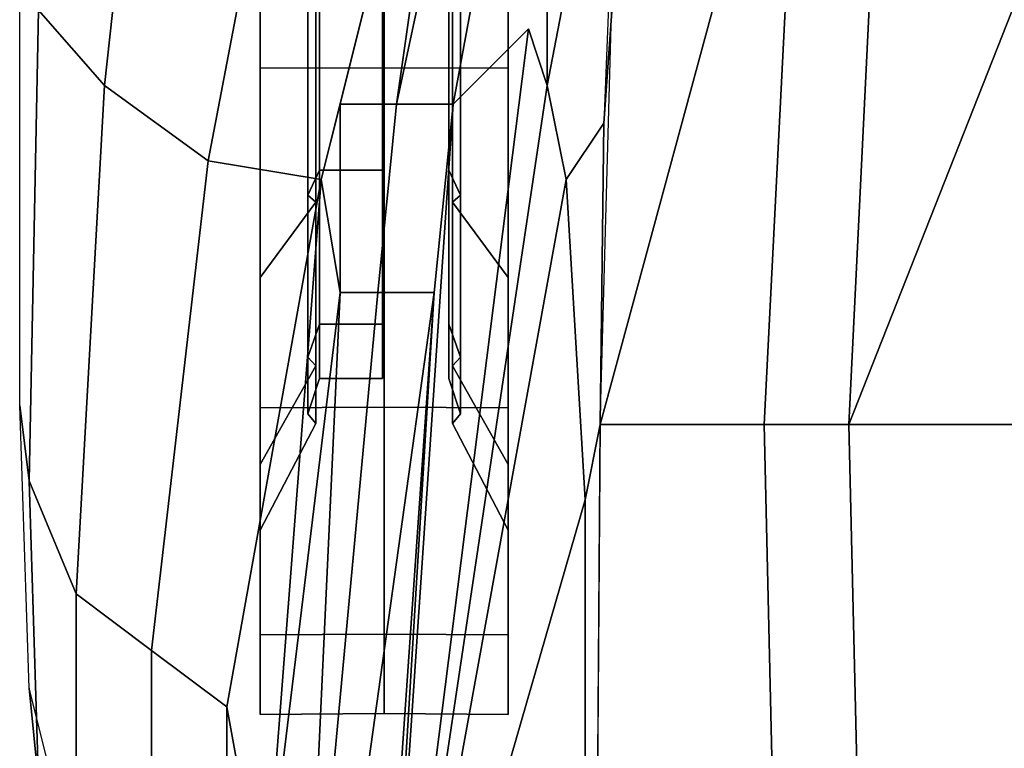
# Model space of a CAD drawing. Header units: inches. Extents: x -65076 to -46572, y -27630 to -20330.
# Tile 12 of 19: x -56015 to -55568, y -23441 to -23111. Entities that reach past the tile are written whole.
import ezdxf

# ---------------------------------------------------------------- set-up
doc = ezdxf.new("R2010")
doc.units = ezdxf.units.IN
doc.header["$MEASUREMENT"] = 0
doc.linetypes.add('ACAD_ISO07W100', pattern=[3, 0, -3])
doc.layers.get('0').update_dxf_attribs({"true_color": 0xc2ced6})
doc.layers.add('VOITURE', color=174, linetype='Continuous')

# ---------------------------------------------------------------- blocks, each defined once
blk = doc.blocks.new('F6')
at = {"linetype": 'Continuous'}
for points in [[(-28.306, 76.208, -5.942), (-29.181, 77.208, -7.192), (-28.931, 84.958, -6.442), (-27.431, 84.208, -4.442)], [(-26.931, 75.208, -4.942), (-28.306, 76.208, -5.942), (-27.431, 84.208, -4.442), (-25.306, 83.708, -2.942)], [(-25.431, 74.958, -4.192), (-26.931, 75.208, -4.942), (-25.306, 83.708, -2.942), (-23.431, 82.958, -2.192)], [(-25.181, 75.958, -1.192), (-25.431, 74.958, -4.192), (-23.431, 82.958, -2.192)], [(-24.431, 75.958, -0.192), (-25.181, 75.958, -1.192), (-23.431, 82.958, -2.192)], [(-23.681, 75.958, 3.058), (-24.431, 75.958, -0.192), (-22.931, 82.958, -1.192), (-22.431, 82.708, 2.308)], [(-24.431, 75.958, -0.192), (-23.431, 82.958, -2.192), (-22.931, 82.958, -1.192)], [(-22.431, 76.208, 7.808), (-22.681, 76.958, 5.308), (-23.681, 75.958, 3.058), (-22.431, 82.708, 2.308)], [(-21.681, 75.708, 10.908), (-22.181, 74.958, 9.558), (-22.431, 76.208, 7.808), (-21.181, 82.708, 6.308)], [(-22.431, 76.208, 7.808), (-22.431, 82.708, 2.308), (-21.181, 82.708, 6.308)], [(-21.681, 75.708, 10.908), (-21.181, 82.708, 6.308), (-21.481, 80.708, 7.608)], [(-17.931, 81.958, 11.558), (-16.181, 82.083, 12.808), (-14.931, 80.583, 14.058), (-18.431, 71.708, 16.308)], [(-19.056, 81.583, 10.683), (-17.931, 81.958, 11.558), (-18.431, 71.708, 16.308), (-19.556, 71.708, 15.683)], [(-26.241, 76.438, -35.862), (-24.597, 76.442, -35.852), (-24.597, 81.757, -36.909), (-26.241, 81.757, -36.92)], [(-26.241, 77.374, -33.603), (-26.241, 76.438, -35.862), (-26.241, 81.757, -36.92), (-26.241, 81.757, -34.475)], [(-26.241, 81.757, -9.123), (-24.597, 81.757, -9.134), (-24.597, 76.442, -10.191), (-26.241, 76.438, -10.181)], [(-26.241, 81.757, -11.568), (-26.241, 81.757, -9.123), (-26.241, 76.438, -10.181), (-26.241, 77.374, -12.44)], [(-24.597, 76.442, -35.852), (-22.952, 76.438, -35.862), (-22.952, 81.757, -36.92), (-24.597, 81.757, -36.909)], [(-24.597, 81.757, -9.134), (-22.952, 81.757, -9.123), (-22.952, 76.438, -10.181), (-24.597, 76.442, -10.191)], [(-22.952, 76.438, -35.862), (-22.952, 77.374, -33.603), (-22.952, 81.757, -34.475), (-22.952, 81.757, -36.92)], [(-22.952, 81.757, -9.123), (-22.952, 81.757, -11.568), (-22.952, 77.374, -12.44), (-22.952, 76.438, -10.181)], [(-19.056, 81.583, 10.683), (-19.556, 71.708, 15.683), (-21.731, 71.708, 13.308)], [(-19.056, 81.583, 10.683), (-21.731, 71.708, 13.308), (-21.481, 80.708, 7.608)], [(-10.181, 79.958, 16.058), (-11.181, 71.708, 19.433), (-18.431, 71.708, 16.308), (-14.931, 80.583, 14.058)], [(-24.606, 78.538, -26.24), (-24.617, 75.084, -29.695), (-24.617, 78.145, -31.741), (-24.606, 80.015, -27.227)], [(-24.606, 80.015, -18.816), (-24.617, 78.145, -14.302), (-24.617, 75.084, -16.348), (-24.606, 78.538, -19.803)], [(-24.606, 77.551, -24.764), (-24.617, 73.038, -26.633), (-24.617, 75.084, -29.695), (-24.606, 78.538, -26.24)], [(-24.606, 78.538, -19.803), (-24.617, 75.084, -16.348), (-24.617, 73.038, -19.41), (-24.606, 77.551, -21.28)], [(-25.454, 75.084, -29.695), (-25.61, 74.751, -30.028), (-25.61, 77.965, -32.176), (-25.454, 78.145, -31.741)], [(-25.454, 78.145, -14.302), (-25.61, 77.965, -13.867), (-25.61, 74.751, -16.015), (-25.454, 75.084, -16.348)], [(-24.617, 75.084, -29.695), (-25.454, 75.084, -29.695), (-25.454, 78.145, -31.741), (-24.617, 78.145, -31.741)], [(-24.617, 78.145, -14.302), (-25.454, 78.145, -14.302), (-25.454, 75.084, -16.348), (-24.617, 75.084, -16.348)], [(-23.583, 74.751, -30.028), (-23.739, 75.084, -29.695), (-23.739, 78.145, -31.741), (-23.583, 77.965, -32.176)], [(-23.583, 77.965, -13.867), (-23.739, 78.145, -14.302), (-23.739, 75.084, -16.348), (-23.583, 74.751, -16.015)], [(-25.61, 74.751, -30.028), (-25.504, 74.66, -30.118), (-25.504, 77.916, -32.294), (-25.61, 77.965, -32.176)], [(-25.61, 77.965, -13.867), (-25.504, 77.916, -13.749), (-25.504, 74.66, -15.925), (-25.61, 74.751, -16.015)], [(-23.689, 74.66, -30.118), (-23.583, 74.751, -30.028), (-23.583, 77.965, -32.176), (-23.689, 77.916, -32.294)], [(-23.689, 77.916, -13.749), (-23.583, 77.965, -13.867), (-23.583, 74.751, -16.015), (-23.689, 74.66, -15.925)], [(-29.306, 70.958, -10.942), (-29.431, 71.958, -12.192), (-29.431, 77.708, -9.442), (-29.181, 77.208, -7.192)], [(-24.606, 77.205, -23.022), (-24.617, 72.319, -23.022), (-24.617, 73.038, -26.633), (-24.606, 77.551, -24.764)], [(-24.606, 77.551, -21.28), (-24.617, 73.038, -19.41), (-24.617, 72.319, -23.022), (-24.606, 77.205, -23.022)], [(-26.241, 73.658, -31.12), (-26.241, 71.93, -32.849), (-26.241, 76.438, -35.862), (-26.241, 77.374, -33.603)], [(-26.241, 77.374, -12.44), (-26.241, 76.438, -10.181), (-26.241, 71.93, -13.194), (-26.241, 73.658, -14.923)], [(-22.952, 71.93, -32.849), (-22.952, 73.658, -31.12), (-22.952, 77.374, -33.603), (-22.952, 76.438, -35.862)], [(-22.952, 76.438, -10.181), (-22.952, 77.374, -12.44), (-22.952, 73.658, -14.923), (-22.952, 71.93, -13.194)], [(-28.681, 69.458, -9.942), (-29.306, 70.958, -10.942), (-29.181, 77.208, -7.192), (-28.306, 76.208, -5.942)], [(-24.681, 61.165, 8.115), (-23.681, 75.958, 3.058), (-22.681, 76.958, 5.308)], [(-24.681, 61.165, 8.115), (-22.681, 76.958, 5.308), (-22.431, 76.208, 7.808)], [(-26.241, 71.93, -32.849), (-24.597, 71.937, -32.842), (-24.597, 76.442, -35.852), (-26.241, 76.438, -35.862)], [(-26.241, 76.438, -10.181), (-24.597, 76.442, -10.191), (-24.597, 71.937, -13.201), (-26.241, 71.93, -13.194)], [(-24.597, 71.937, -32.842), (-22.952, 71.93, -32.849), (-22.952, 76.438, -35.862), (-24.597, 76.442, -35.852)], [(-24.597, 76.442, -10.191), (-22.952, 76.438, -10.181), (-22.952, 71.93, -13.194), (-24.597, 71.937, -13.201)], [(-27.681, 68.708, -8.942), (-28.681, 69.458, -9.942), (-28.306, 76.208, -5.942), (-26.931, 75.208, -4.942)], [(-24.681, 61.165, 8.115), (-22.431, 76.208, 7.808), (-22.181, 74.958, 9.558)], [(-25.181, 73.458, -1.192), (-25.431, 74.958, -4.192), (-25.181, 75.958, -1.192)], [(-24.681, 73.458, 0.058), (-25.181, 73.458, -1.192), (-25.181, 75.958, -1.192), (-24.431, 75.958, -0.192)], [(-23.681, 75.958, 3.058), (-23.931, 73.458, 1.308), (-24.681, 73.458, 0.058), (-24.431, 75.958, -0.192)], [(-24.681, 61.165, 8.115), (-23.931, 73.458, 1.308), (-23.681, 75.958, 3.058)], [(-21.731, 71.708, 13.308), (-21.931, 70.708, 12.308), (-22.181, 74.958, 9.558), (-21.681, 75.708, 10.908)], [(-21.731, 71.708, 13.308), (-21.681, 75.708, 10.908), (-21.731, 71.708, 13.308)], [(-26.681, 67.958, -8.942), (-27.681, 68.708, -8.942), (-26.931, 75.208, -4.942), (-25.431, 74.958, -4.192)], [(-25.454, 73.038, -26.633), (-25.61, 72.603, -26.813), (-25.61, 74.751, -30.028), (-25.454, 75.084, -29.695)], [(-25.454, 75.084, -16.348), (-25.61, 74.751, -16.015), (-25.61, 72.603, -19.23), (-25.454, 73.038, -19.41)], [(-24.617, 73.038, -26.633), (-25.454, 73.038, -26.633), (-25.454, 75.084, -29.695), (-24.617, 75.084, -29.695)], [(-24.617, 75.084, -16.348), (-25.454, 75.084, -16.348), (-25.454, 73.038, -19.41), (-24.617, 73.038, -19.41)], [(-23.583, 72.603, -26.813), (-23.739, 73.038, -26.633), (-23.739, 75.084, -29.695), (-23.583, 74.751, -30.028)], [(-23.583, 74.751, -16.015), (-23.739, 75.084, -16.348), (-23.739, 73.038, -19.41), (-23.583, 72.603, -19.23)], [(-26.181, 65.208, -0.692), (-26.681, 67.958, -8.942), (-25.431, 74.958, -4.192)], [(-26.181, 65.208, -0.692), (-25.431, 74.958, -4.192), (-25.181, 73.458, -1.192)], [(-24.681, 61.165, 8.115), (-22.181, 74.958, 9.558), (-21.931, 70.708, 12.308)], [(-25.61, 72.603, -26.813), (-25.504, 72.485, -26.862), (-25.504, 74.66, -30.118), (-25.61, 74.751, -30.028)], [(-25.61, 74.751, -16.015), (-25.504, 74.66, -15.925), (-25.504, 72.485, -19.181), (-25.61, 72.603, -19.23)], [(-23.689, 72.485, -26.862), (-23.583, 72.603, -26.813), (-23.583, 74.751, -30.028), (-23.689, 74.66, -30.118)], [(-23.689, 74.66, -15.925), (-23.583, 74.751, -16.015), (-23.583, 72.603, -19.23), (-23.689, 72.485, -19.181)], [(-26.241, 71.176, -27.405), (-26.241, 68.917, -28.34), (-26.241, 71.93, -32.849), (-26.241, 73.658, -31.12)], [(-26.241, 73.658, -14.923), (-26.241, 71.93, -13.194), (-26.241, 68.917, -17.703), (-26.241, 71.176, -18.639)], [(-22.952, 68.917, -28.34), (-22.952, 71.176, -27.405), (-22.952, 73.658, -31.12), (-22.952, 71.93, -32.849)], [(-22.952, 71.93, -13.194), (-22.952, 73.658, -14.923), (-22.952, 71.176, -18.639), (-22.952, 68.917, -17.703)], [(-25.681, 62.708, 0.558), (-26.431, 62.708, -0.442), (-26.181, 65.208, -0.692), (-25.181, 73.458, -1.192)], [(-25.431, 62.708, 1.308), (-25.681, 62.708, 0.558), (-24.681, 73.458, 0.058), (-23.931, 73.458, 1.308)], [(-25.681, 62.708, 0.558), (-25.181, 73.458, -1.192), (-24.681, 73.458, 0.058)], [(-24.681, 62.708, 1.558), (-25.431, 62.708, 1.308), (-23.931, 73.458, 1.308)], [(-24.681, 61.165, 8.115), (-24.681, 62.708, 1.558), (-23.931, 73.458, 1.308)], [(-25.454, 72.319, -23.022), (-25.61, 71.849, -23.022), (-25.61, 72.603, -26.813), (-25.454, 73.038, -26.633)], [(-25.454, 73.038, -19.41), (-25.61, 72.603, -19.23), (-25.61, 71.849, -23.022), (-25.454, 72.319, -23.022)], [(-24.617, 72.319, -23.022), (-25.454, 72.319, -23.022), (-25.454, 73.038, -26.633), (-24.617, 73.038, -26.633)], [(-24.617, 73.038, -19.41), (-25.454, 73.038, -19.41), (-25.454, 72.319, -23.022), (-24.617, 72.319, -23.022)], [(-23.583, 71.849, -23.022), (-23.739, 72.319, -23.022), (-23.739, 73.038, -26.633), (-23.583, 72.603, -26.813)], [(-23.583, 72.603, -19.23), (-23.739, 73.038, -19.41), (-23.739, 72.319, -23.022), (-23.583, 71.849, -23.022)], [(-25.61, 71.849, -23.022), (-25.504, 71.721, -23.022), (-25.504, 72.485, -26.862), (-25.61, 72.603, -26.813)], [(-25.61, 72.603, -19.23), (-25.504, 72.485, -19.181), (-25.504, 71.721, -23.022), (-25.61, 71.849, -23.022)], [(-23.689, 71.721, -23.022), (-23.583, 71.849, -23.022), (-23.583, 72.603, -26.813), (-23.689, 72.485, -26.862)], [(-23.689, 72.485, -19.181), (-23.583, 72.603, -19.23), (-23.583, 71.849, -23.022), (-23.689, 71.721, -23.022)], [(-29.181, 66.958, -17.317), (-29.306, 68.208, -17.692), (-29.431, 71.958, -12.192), (-29.306, 70.958, -10.942)], [(-26.241, 68.917, -28.34), (-24.597, 68.926, -28.336), (-24.597, 71.937, -32.842), (-26.241, 71.93, -32.849)], [(-26.241, 71.93, -13.194), (-24.597, 71.937, -13.201), (-24.597, 68.926, -17.707), (-26.241, 68.917, -17.703)], [(-24.597, 68.926, -28.336), (-22.952, 68.917, -28.34), (-22.952, 71.93, -32.849), (-24.597, 71.937, -32.842)], [(-24.597, 71.937, -13.201), (-22.952, 71.93, -13.194), (-22.952, 68.917, -17.703), (-24.597, 68.926, -17.707)], [(-21.768, 66.333, 14.808), (-21.931, 65.208, 14.308), (-21.931, 70.708, 12.308), (-21.731, 71.708, 13.308)], [(-21.731, 71.708, 13.308), (-19.556, 71.708, 15.683), (-19.306, 60.958, 18.433), (-21.806, 60.958, 16.308)], [(-19.556, 71.708, 15.683), (-18.431, 71.708, 16.308), (-18.181, 60.958, 19.058), (-19.306, 60.958, 18.433)], [(-18.431, 71.708, 16.308), (-11.181, 71.708, 19.433), (-12.181, 60.958, 22.183), (-18.181, 60.958, 19.058)], [(-26.241, 70.304, -23.022), (-26.241, 67.859, -23.022), (-26.241, 68.917, -28.34), (-26.241, 71.176, -27.405)], [(-26.241, 71.176, -18.639), (-26.241, 68.917, -17.703), (-26.241, 67.859, -23.022), (-26.241, 70.304, -23.022)], [(-22.952, 67.859, -23.022), (-22.952, 70.304, -23.022), (-22.952, 71.176, -27.405), (-22.952, 68.917, -28.34)], [(-22.952, 68.917, -17.703), (-22.952, 71.176, -18.639), (-22.952, 70.304, -23.022), (-22.952, 67.859, -23.022)], [(-28.681, 65.458, -16.942), (-29.181, 66.958, -17.317), (-29.306, 70.958, -10.942), (-28.681, 69.458, -9.942)], [(-24.681, 61.165, 8.115), (-21.931, 70.708, 12.308), (-21.931, 65.208, 14.308)], [(-27.681, 64.708, -16.442), (-28.681, 65.458, -16.942), (-28.681, 69.458, -9.942), (-27.681, 68.708, -8.942)], [(-26.241, 67.859, -23.022), (-24.597, 67.869, -23.022), (-24.597, 68.926, -28.336), (-26.241, 68.917, -28.34)], [(-26.241, 68.917, -17.703), (-24.597, 68.926, -17.707), (-24.597, 67.869, -23.022), (-26.241, 67.859, -23.022)], [(-24.597, 67.869, -23.022), (-22.952, 67.859, -23.022), (-22.952, 68.917, -28.34), (-24.597, 68.926, -28.336)], [(-24.597, 68.926, -17.707), (-22.952, 68.917, -17.703), (-22.952, 67.859, -23.022), (-24.597, 67.869, -23.022)], [(-26.681, 63.458, -15.692), (-27.681, 64.708, -16.442), (-27.681, 68.708, -8.942), (-26.681, 67.958, -8.942)], [(-28.681, 64.708, -22.442), (-28.931, 66.708, -22.692), (-29.306, 68.208, -17.692), (-29.181, 66.958, -17.317)], [(-26.181, 65.208, -0.692), (-26.681, 65.208, -4.692), (-26.681, 65.458, -12.442), (-26.681, 67.958, -8.942)]]:
    blk.add_3dface(points, dxfattribs=at)
at = {"color": 7, "linetype": 'Continuous'}
for points in [[(-25.504, 74.66, -30.118), (-26.241, 73.658, -31.12), (-26.241, 77.374, -33.603), (-25.504, 77.916, -32.294)], [(-25.504, 77.916, -13.749), (-26.241, 77.374, -12.44), (-26.241, 73.658, -14.923), (-25.504, 74.66, -15.925)], [(-22.952, 73.658, -31.12), (-23.689, 74.66, -30.118), (-23.689, 77.916, -32.294), (-22.952, 77.374, -33.603)], [(-22.952, 77.374, -12.44), (-23.689, 77.916, -13.749), (-23.689, 74.66, -15.925), (-22.952, 73.658, -14.923)], [(-25.504, 72.485, -26.862), (-26.241, 71.176, -27.405), (-26.241, 73.658, -31.12), (-25.504, 74.66, -30.118)], [(-25.504, 74.66, -15.925), (-26.241, 73.658, -14.923), (-26.241, 71.176, -18.639), (-25.504, 72.485, -19.181)], [(-22.952, 71.176, -27.405), (-23.689, 72.485, -26.862), (-23.689, 74.66, -30.118), (-22.952, 73.658, -31.12)], [(-22.952, 73.658, -14.923), (-23.689, 74.66, -15.925), (-23.689, 72.485, -19.181), (-22.952, 71.176, -18.639)], [(-25.504, 71.721, -23.022), (-26.241, 70.304, -23.022), (-26.241, 71.176, -27.405), (-25.504, 72.485, -26.862)], [(-25.504, 72.485, -19.181), (-26.241, 71.176, -18.639), (-26.241, 70.304, -23.022), (-25.504, 71.721, -23.022)], [(-22.952, 70.304, -23.022), (-23.689, 71.721, -23.022), (-23.689, 72.485, -26.862), (-22.952, 71.176, -27.405)], [(-22.952, 71.176, -18.639), (-23.689, 72.485, -19.181), (-23.689, 71.721, -23.022), (-22.952, 70.304, -23.022)]]:
    blk.add_3dface(points, dxfattribs=at)
blk = doc.blocks.new('A$C37A712A2')
at = {"color": 4, "xscale": 0.07, "yscale": 0.07, "zscale": 0.07}
blk.add_blockref('F6', (1.66421, -5.723, 2.58402), dxfattribs=at)

msp = doc.modelspace()

# ---------------------------------------------------------------- block references
at = {"layer": 'VOITURE', "linetype": 'ACAD_ISO07W100', "lineweight": 100, "xscale": 488.3289430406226, "yscale": 488.3289430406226, "zscale": 488.3289430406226}
msp.add_blockref('A$C37A712A2', (-55821.24, -22950.9, 2988.93), dxfattribs=at)

doc.saveas('drawing.dxf')
